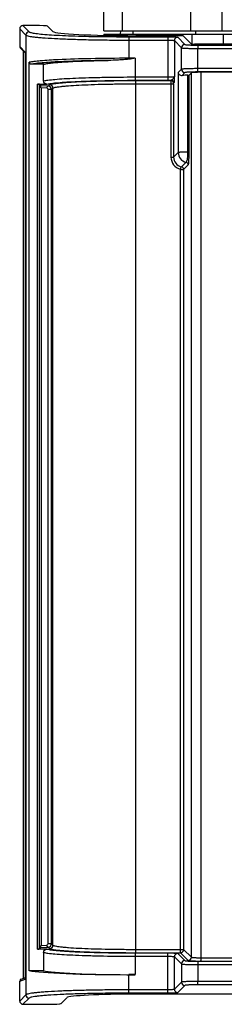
# Model space of a CAD drawing. Header units: millimetres. Extents: x 0 to 1000, y 0 to 850.
# Tile 53 of 80: x 301 to 332, y 627 to 775. Entities that reach past the tile are written whole.
import ezdxf

# ---------------------------------------------------------------- set-up
doc = ezdxf.new("R2010")
doc.units = ezdxf.units.MM
doc.header["$LTSCALE"] = 55.407407
doc.layers.get('0').update_dxf_attribs({"linetype": 'CONTINUOUS'})
doc.layers.add('CONGES', color=7, linetype='CONTINUOUS')

msp = doc.modelspace()

# ---------------------------------------------------------------- linework, layer by layer
at = {"color": 7, "linetype": 'CONTINUOUS'}
for p, q in [((313.41, 773.03), (313.41, 829.53)), ((302.99, 773.81), (301.28, 773.81)), ((300.79, 773.31), (300.79, 770.66)), ((304.99, 773.71), (305.79, 772.91)), ((313.41, 773.03), (433.41, 773.03)), ((313.41, 772.53), (313.41, 772.34)), ((313.41, 772.53), (433.41, 772.53)), ((315.92, 773.03), (315.91, 772.53)), ((301.65, 769.68), (300.87, 770.45)), ((301.29, 770.04), (301.29, 630.63)), ((301.64, 769.73), (301.64, 769.72)), ((301.64, 769.73), (301.64, 769.73)), ((301.64, 769.72), (301.64, 769.71)), ((301.64, 769.71), (301.64, 769.7)), ((301.64, 769.7), (301.65, 769.69)), ((301.65, 769.69), (301.65, 769.67)), ((301.65, 769.67), (301.65, 769.65)), ((301.65, 769.65), (301.65, 769.63)), ((301.65, 769.63), (301.65, 769.6)), ((301.65, 769.6), (301.66, 769.57)), ((301.66, 769.57), (301.66, 769.54)), ((301.66, 769.54), (301.66, 769.5)), ((301.67, 631.11), (301.67, 769.21)), ((302.22, 631.81), (302.22, 768.31)), ((304.39, 768.01), (302.53, 768.01)), ((304.39, 765.51), (304.39, 768.01)), ((326.59, 766.72), (326.26, 766.38)), ((303.45, 765.01), (304.89, 765.01)), ((303.75, 764.99), (303.96, 764.78)), ((303.99, 764.47), (303.99, 635.6)), ((304.89, 635.06), (303.45, 635.06)), ((303.75, 635.07), (303.96, 635.28)), ((304.39, 634.56), (304.39, 631.81)), ((304.39, 631.81), (302.22, 631.81)), ((300.79, 627.25), (300.79, 630.25)), ((300.99, 630.53), (301.65, 630.76)), ((301.65, 630.65), (301.64, 630.64)), ((301.64, 630.64), (301.64, 630.63)), ((301.64, 630.63), (301.64, 630.63)), ((301.66, 630.79), (301.65, 630.76)), ((301.65, 630.76), (301.65, 630.73)), ((301.65, 630.73), (301.65, 630.71)), ((301.65, 630.71), (301.65, 630.69)), ((301.65, 630.69), (301.65, 630.67)), ((301.65, 630.67), (301.65, 630.65)), ((301.66, 630.83), (301.66, 630.83)), ((301.66, 630.83), (301.66, 630.79)), ((301.67, 631.04), (301.67, 631.11)), ((318.16, 631.21), (317.2, 631.21)), ((306.99, 626.85), (307.89, 627.75)), ((428.45, 628.28), (318.37, 628.28)), ((301.28, 626.76), (304.99, 626.76))]:
    msp.add_line(p, q, dxfattribs=at)
at = {"color": 9, "linetype": 'CONTINUOUS'}
for p, q in [((326.49, 773.03), (326.49, 776.82)), ((331.22, 773.03), (331.23, 777.1)), ((316.25, 773.03), (316.25, 776.29)), ((301.28, 773.81), (302.22, 772.88)), ((300.79, 773.31), (301.72, 772.38)), ((301.72, 772.38), (301.72, 628.19)), ((316.25, 772.53), (316.25, 772.3)), ((317.81, 773.03), (317.8, 772.53)), ((326.7, 771.06), (326.7, 772.53)), ((327.27, 772.53), (327.28, 773.03)), ((331.43, 771.03), (331.43, 772.53)), ((313.4, 772.16), (313.45, 772.16)), ((317.2, 772.13), (317.2, 768.76)), ((317.2, 772.13), (323.04, 772.13)), ((317.2, 771.63), (323.04, 771.63)), ((323.04, 772.13), (323.04, 765.59)), ((324.04, 771.56), (324.04, 766.16)), ((324.04, 771.56), (325.12, 770.47)), ((324.54, 772.06), (325.62, 770.97)), ((301.62, 769.83), (300.79, 770.66)), ((301.66, 769.5), (301.66, 769.51)), ((325.12, 767.25), (325.12, 770.47)), ((327.54, 767.34), (327.54, 770.38)), ((301.67, 631.11), (301.67, 769.21)), ((301.67, 769.21), (301.67, 769.21)), ((318.16, 768.9), (317.2, 768.9)), ((318.16, 768.9), (318.16, 765.59)), ((324.62, 766.74), (325.12, 767.25)), ((324.62, 766.74), (324.62, 754.74)), ((325.2, 766.33), (325.62, 766.75)), ((326.07, 754.8), (326.07, 766.37)), ((326.26, 754.8), (326.26, 766.38)), ((326.59, 633.85), (326.59, 766.72)), ((328.05, 633.75), (328.05, 766.79)), ((303.45, 635.06), (303.45, 765.01)), ((303.75, 635.07), (303.75, 764.99)), ((305.09, 764.71), (305.29, 764.91)), ((318.16, 766.09), (323.04, 766.09)), ((318.16, 765.59), (323.04, 765.59)), ((318.27, 634.51), (318.27, 765.56)), ((318.27, 765.56), (323.54, 765.56)), ((318.27, 765.06), (323.93, 765.06)), ((323.53, 765.06), (323.53, 754.05)), ((323.57, 765.59), (323.54, 765.56)), ((323.97, 765.19), (323.93, 765.16)), ((323.93, 765.06), (323.93, 754.05)), ((305.09, 764.71), (303.96, 764.78)), ((304.86, 764.41), (303.99, 764.47)), ((305.05, 635.86), (305.05, 764.2)), ((305.58, 764.2), (305.05, 764.2)), ((305.58, 764.2), (305.79, 764.41)), ((305.58, 635.86), (305.58, 764.2)), ((305.79, 635.65), (305.79, 764.41)), ((324.62, 754.74), (323.93, 754.05)), ((326.26, 754.8), (326.07, 754.8)), ((323.53, 754.05), (323.93, 754.05)), ((325.12, 752.59), (325.8, 753.27)), ((324.94, 752.22), (325.04, 752.6)), ((324.94, 634.51), (324.94, 752.22)), ((325.43, 752.2), (326.12, 752.88)), ((325.43, 752.2), (325.43, 635.01)), ((303.96, 635.28), (305.09, 635.35)), ((303.99, 635.6), (304.86, 635.65)), ((305.58, 635.86), (305.05, 635.86)), ((305.09, 635.35), (305.29, 635.15)), ((305.58, 635.86), (305.79, 635.65)), ((318.27, 635.01), (325.43, 635.01)), ((325.43, 635.01), (326.59, 633.85)), ((318.16, 634.48), (318.16, 631.21)), ((318.16, 634.48), (323.04, 634.48)), ((318.16, 633.98), (323.04, 633.98)), ((318.27, 634.51), (324.94, 634.51)), ((323.04, 628.43), (323.04, 634.48)), ((324.04, 629.01), (324.04, 633.91)), ((324.04, 633.91), (325.12, 632.82)), ((324.54, 634.4), (325.62, 633.32)), ((324.94, 634.51), (326.09, 633.35)), ((325.12, 632.82), (325.12, 630.09)), ((327.54, 632.72), (327.54, 630.19)), ((300.79, 630.25), (301.62, 630.53)), ((301.66, 630.83), (301.66, 630.82)), ((301.67, 631.11), (301.67, 631.11)), ((317.2, 628.43), (317.2, 631.21)), ((323.04, 628.93), (317.2, 628.93)), ((325.12, 630.09), (324.04, 629.01)), ((325.62, 629.59), (324.54, 628.51)), ((301.72, 628.19), (300.79, 627.25)), ((302.22, 627.69), (301.28, 626.76)), ((323.04, 628.43), (317.2, 628.43))]:
    msp.add_line(p, q, dxfattribs=at)
for centre, radius, start, end in [((302.22, 772.38), 0.501, 90.1715, 179.8285), ((317.16, 1048), 275.86, 269.23, 270.0081), ((324.54, 771.56), 0.501, 90.1715, 179.8285), ((325.62, 770.47), 0.501, 90.1715, 179.8285), ((373.41, 29441.54), 28670.7, 269.908369, 270.091631), ((301.92, 769.83), 0.296, 179.8986, 189.6709), ((301.93, 769.83), 0.306, 189.6478, 200.7028), ((373.41, 29460.12), 28689.78, 269.9084, 270.0916), ((325.62, 767.25), 0.501, 180.1715, 269.8285), ((373.41, -27922.4), 28689.78, 89.9084, 90.0916), ((373.41, -27903.82), 28670.7, 89.908369, 90.091631), ((305.29, 764.41), 0.501, 0.1715, 89.8285), ((323.04, 793.11), 27.52, 269.9966, 271.0994), ((323.53, 765.16), 0.401, 0.1715, 89.8285), ((323.57, 765.19), 0.401, 0.1728, 89.8328), ((326.12, 754.74), 1.5, 180.1911, 257.7815), ((325.43, 754.05), 1.9, 179.9731, 254.9849), ((325.43, 754.05), 1.5, 179.9098, 255.0266), ((325.72, 752.88), 0.401, 0.1899, 77.7965), ((325.03, 752.2), 0.401, 0.178, 77.7951), ((305.29, 635.65), 0.501, 270.1715, 359.8285), ((324.93, 635.01), 0.501, 270.1893, 359.8107), ((324.54, 633.9), 0.501, 90.1715, 179.8285), ((325.62, 632.82), 0.501, 90.1715, 179.8285), ((326.09, 633.85), 0.501, 270.1715, 359.8285), ((373.41, 29303.89), 28670.7, 269.908369, 270.091631), ((373.41, 29294.54), 28661.33, 269.909286, 270.090714), ((373.41, 29275.97), 28642.26, 269.909256, 270.090744), ((373.41, 29322.47), 28689.78, 269.9084, 270.0916), ((297.08, 631.02), 4.59, 357.0368, 357.4429), ((324.54, 629.01), 0.501, 180.1715, 269.8285), ((325.62, 630.09), 0.501, 180.1715, 269.8285), ((373.41, -28059.55), 28689.78, 89.9084, 90.0916), ((373.41, -28040.97), 28670.7, 89.908369, 90.091631), ((302.22, 628.19), 0.501, 180.1715, 269.8285)]:
    msp.add_arc(centre, radius, start, end, dxfattribs=at)
at = {"color": 7, "linetype": 'CONTINUOUS'}
for centre, radius, start, end in [((301.92, 630.53), 0.297, 170.2387, 179.9962), ((301.93, 630.53), 0.307, 157.9984, 170.2611), ((287.61, 631.44), 14.06, 357.4776, 358.3888)]:
    msp.add_arc(centre, radius, start, end, dxfattribs=at)
for centre, major_axis, ratio, start_param, end_param in [((301.29, 773.31), (0.355, -0.355), 0.997265, 2.357564, 3.925621), ((302.99, 773.71), (2, 0), 0.052408, 0.05236, 1.570796), ((318.27, 772.95), (12.5, 0), 0.052408, -3.089233, -1.570796), ((301.09, 770.66), (-0.213, 0.213), 0.997265, 0.784029, 1.571395), ((327.61, 766.23), (3, 0), 0.052408, 2.112132, 2.504374), ((325.86, 766.38), (0.4, 0), 0.052408, -1.02946, -0.05236), ((328.09, 766.71), (1.5, 0), 0.052408, 1.601003, 3.089233), ((373.41, 688.11), (1502, 0), 0.052408, 1.54059, 1.601003), ((303.45, 764.99), (0.3, 0), 0.052408, 0.05236, 1.570796), ((303.96, 764.48), (-0.001, 0.301), 0.086646, -1.624382, -0.087233), ((303.45, 635.07), (0.3, 0), 0.052408, -1.570796, -0.05236), ((303.96, 635.58), (0.001, 0.301), 0.086646, -3.054359, -1.51721), ((317.2, 632.02), (15.5, 0), 0.052408, -2.880574, -1.570796), ((318.16, 631.94), (14, 0), 0.052408, -2.962058, -1.570796), ((301.09, 630.25), (0.285, 0.095), 0.998478, 1.57851, 2.820542), ((318.37, 627.73), (10.5, 0), 0.052408, 1.570796, 3.089233), ((301.29, 627.26), (0.355, 0.355), 0.997265, -3.925621, -2.357564), ((304.99, 626.86), (2, 0), 0.052408, -1.570796, -0.05236)]:
    msp.add_ellipse(centre, major_axis=major_axis, ratio=ratio, start_param=start_param, end_param=end_param, dxfattribs=at)
at = {"color": 9, "linetype": 'CONTINUOUS'}
for points, knots in [([(301.72, 772.38), (301.76, 772.34), (301.91, 772.29), (302.19, 772.22), (302.61, 772.15), (303.16, 772.08), (303.84, 772.02), (304.97, 771.93), (306.65, 771.84), (308.94, 771.75), (311.52, 771.68), (314.31, 771.64), (316.22, 771.63), (317.2, 771.63)], [0, 0, 0, 0, 0.010569, 0.029465, 0.056872, 0.092633, 0.136486, 0.188049, 0.312472, 0.461521, 0.629892, 0.811559, 1, 1, 1, 1]), ([(302.22, 772.88), (302.25, 772.85), (302.35, 772.8), (302.55, 772.74), (302.85, 772.69), (303.41, 772.6), (304.33, 772.51), (305.66, 772.41), (307.28, 772.32), (309.15, 772.25), (311.22, 772.19), (312.66, 772.17), (313.4, 772.16)], [0, 0, 0, 0, 0.011107, 0.02979, 0.056335, 0.090696, 0.182155, 0.302126, 0.447733, 0.615417, 0.801048, 1, 1, 1, 1]), ([(323.04, 772.13), (323.22, 772.13), (323.49, 772.13), (323.84, 772.12), (324.06, 772.11), (324.24, 772.1), (324.39, 772.09), (324.48, 772.07), (324.53, 772.07), (324.54, 772.06)], [0, 0, 0, 0, 0.370153, 0.538491, 0.687505, 0.811955, 0.90736, 0.97056, 1, 1, 1, 1]), ([(323.04, 771.63), (323.16, 771.63), (323.39, 771.63), (323.66, 771.62), (323.84, 771.6), (323.94, 771.59), (324, 771.58), (324.03, 771.57), (324.04, 771.56)], [0, 0, 0, 0, 0.369032, 0.685425, 0.809611, 0.905047, 0.968769, 1, 1, 1, 1]), ([(325.62, 770.97), (325.64, 770.96), (325.7, 770.95), (325.82, 770.93), (326, 770.92), (326.24, 770.9), (326.52, 770.89), (326.97, 770.88), (327.32, 770.87), (327.56, 770.87)], [0, 0, 0, 0, 0.029397, 0.092249, 0.187141, 0.31101, 0.459583, 0.627865, 1, 1, 1, 1]), ([(327.56, 770.87), (327.55, 770.86), (327.56, 770.81), (327.54, 770.7), (327.54, 770.55), (327.54, 770.44), (327.54, 770.38)], [0, 0, 0, 0, 0.091347, 0.311221, 0.629737, 1, 1, 1, 1]), ([(301.62, 769.82), (301.62, 769.82), (301.62, 769.83), (301.62, 769.83), (301.62, 769.83)], [0, 0, 0, 0, 0.54383, 1, 1, 1, 1]), ([(301.66, 769.51), (301.66, 769.59), (301.65, 769.69), (301.64, 769.8), (301.62, 769.82)], [0, 0, 0, 0, 0.703682, 1, 1, 1, 1]), ([(325.12, 770.47), (325.14, 770.46), (325.22, 770.45), (325.36, 770.43), (325.59, 770.42), (325.89, 770.4), (326.25, 770.39), (326.8, 770.38), (327.24, 770.38), (327.54, 770.38)], [0, 0, 0, 0, 0.028836, 0.091525, 0.1864, 0.310347, 0.459056, 0.627503, 1, 1, 1, 1]), ([(306.56, 768.68), (305.67, 768.64), (304.45, 768.57), (303.01, 768.43), (302.45, 768.35), (302.22, 768.31)], [0, 0, 0, 0, 0.61552, 0.838774, 1, 1, 1, 1]), ([(306.77, 768.38), (305.9, 768.34), (304.71, 768.27), (303.3, 768.13), (302.76, 768.05), (302.53, 768.01)], [0, 0, 0, 0, 0.614051, 0.837636, 1, 1, 1, 1]), ([(317.2, 768.9), (315.29, 768.9), (311.74, 768.86), (308.2, 768.76), (306.56, 768.68)], [0, 0, 0, 0, 0.537966, 1, 1, 1, 1]), ([(314.09, 768.58), (313.42, 768.57), (310.98, 768.54), (308.54, 768.47), (306.77, 768.38)], [0, 0, 0, 0, 0.274648, 1, 1, 1, 1]), ([(327.54, 767.34), (327.24, 767.34), (326.8, 767.34), (326.25, 767.33), (325.89, 767.32), (325.59, 767.3), (325.36, 767.29), (325.22, 767.27), (325.14, 767.26), (325.12, 767.25)], [0, 0, 0, 0, 0.372497, 0.540944, 0.689653, 0.8136, 0.908475, 0.971164, 1, 1, 1, 1]), ([(327.56, 766.85), (327.32, 766.84), (326.97, 766.84), (326.52, 766.83), (326.24, 766.82), (326, 766.8), (325.82, 766.79), (325.7, 766.77), (325.64, 766.76), (325.62, 766.75)], [0, 0, 0, 0, 0.372135, 0.540417, 0.68899, 0.812859, 0.907751, 0.970603, 1, 1, 1, 1]), ([(327.56, 766.85), (327.55, 766.86), (327.56, 766.91), (327.54, 767.02), (327.54, 767.17), (327.54, 767.28), (327.54, 767.34)], [0, 0, 0, 0, 0.091397, 0.311287, 0.629782, 1, 1, 1, 1]), ([(304.39, 765.51), (304.59, 765.56), (305.16, 765.65), (306.18, 765.75), (307.57, 765.85), (309.28, 765.93), (311.25, 766), (314.24, 766.07), (316.57, 766.09), (318.16, 766.09)], [0, 0, 0, 0, 0.047152, 0.122644, 0.224406, 0.349469, 0.494118, 0.654003, 1, 1, 1, 1]), ([(304.89, 765.01), (305.09, 765.07), (305.64, 765.15), (306.63, 765.25), (307.97, 765.35), (309.62, 765.43), (311.52, 765.5), (314.39, 765.57), (316.63, 765.59), (318.16, 765.59)], [0, 0, 0, 0, 0.047823, 0.12375, 0.225726, 0.350798, 0.49528, 0.65486, 1, 1, 1, 1]), ([(305.29, 764.91), (305.32, 764.95), (305.45, 764.99), (305.68, 765.05), (306.04, 765.11), (306.5, 765.17), (307.07, 765.22), (308.02, 765.3), (309.43, 765.38), (311.34, 765.46), (313.51, 765.51), (315.85, 765.55), (317.45, 765.56), (318.27, 765.56)], [0, 0, 0, 0, 0.01064, 0.029568, 0.056994, 0.092766, 0.136621, 0.188181, 0.312588, 0.461613, 0.629956, 0.811592, 1, 1, 1, 1]), ([(305.79, 764.41), (305.82, 764.45), (305.94, 764.49), (306.17, 764.55), (306.51, 764.61), (306.95, 764.67), (307.5, 764.72), (308.41, 764.8), (309.77, 764.88), (311.61, 764.96), (313.69, 765.02), (315.94, 765.05), (317.49, 765.06), (318.27, 765.06)], [0, 0, 0, 0, 0.010728, 0.029702, 0.057152, 0.092934, 0.136792, 0.188349, 0.312736, 0.46173, 0.630036, 0.811632, 1, 1, 1, 1]), ([(323.04, 766.09), (323.16, 766.09), (323.39, 766.09), (323.66, 766.1), (323.84, 766.12), (323.94, 766.13), (324, 766.14), (324.03, 766.15), (324.04, 766.16)], [0, 0, 0, 0, 0.369029, 0.685425, 0.809611, 0.905051, 0.968771, 1, 1, 1, 1]), ([(323.54, 765.56), (323.53, 765.54), (323.53, 765.49), (323.53, 765.33), (323.53, 765.17), (323.53, 765.06)], [0, 0, 0, 0, 0.090518, 0.310367, 1, 1, 1, 1]), ([(324.04, 766.16), (324.02, 766.04), (323.89, 765.87), (323.74, 765.71), (323.64, 765.62), (323.59, 765.6), (323.57, 765.59)], [0, 0, 0, 0, 0.49798, 0.784354, 0.907257, 1, 1, 1, 1]), ([(323.93, 765.16), (323.93, 765.15), (323.94, 765.11), (323.93, 765.08), (323.93, 765.06)], [0, 0, 0, 0, 0.311323, 1, 1, 1, 1]), ([(324.04, 766.16), (324.03, 766.05), (324.03, 765.83), (324.01, 765.58), (324, 765.4), (323.99, 765.3), (323.98, 765.24), (323.98, 765.2), (323.97, 765.19)], [0, 0, 0, 0, 0.347291, 0.65972, 0.789666, 0.89378, 0.965619, 1, 1, 1, 1]), ([(305.09, 764.71), (305.03, 764.71), (304.9, 764.63), (304.86, 764.49), (304.86, 764.41)], [0, 0, 0, 0, 0.455703, 1, 1, 1, 1]), ([(305.05, 764.2), (305.05, 764.26), (305.01, 764.37), (304.9, 764.41), (304.86, 764.41)], [0, 0, 0, 0, 0.564346, 1, 1, 1, 1]), ([(305.58, 764.2), (305.58, 764.33), (305.47, 764.6), (305.21, 764.71), (305.09, 764.71)], [0, 0, 0, 0, 0.516741, 1, 1, 1, 1]), ([(326.07, 754.8), (325.87, 754.8), (325.53, 754.79), (325.13, 754.78), (324.89, 754.77), (324.76, 754.76), (324.67, 754.75), (324.63, 754.74), (324.62, 754.74)], [0, 0, 0, 0, 0.396593, 0.706526, 0.82302, 0.911534, 0.970713, 1, 1, 1, 1]), ([(325.8, 753.27), (325.83, 753.3), (325.9, 753.38), (326, 753.65), (326.05, 754.14), (326.07, 754.55), (326.07, 754.8)], [0, 0, 0, 0, 0.065782, 0.217617, 0.530915, 1, 1, 1, 1]), ([(326.12, 752.88), (326.15, 752.91), (326.19, 753.06), (326.22, 753.4), (326.25, 754.01), (326.26, 754.51), (326.26, 754.8)], [0, 0, 0, 0, 0.060512, 0.222796, 0.546605, 1, 1, 1, 1]), ([(324.94, 752.22), (325, 752.22), (325.11, 752.21), (325.26, 752.2), (325.37, 752.2), (325.42, 752.2), (325.43, 752.2)], [0, 0, 0, 0, 0.370642, 0.688873, 0.909206, 1, 1, 1, 1]), ([(325.04, 752.6), (325.06, 752.6), (325.08, 752.6), (325.11, 752.59), (325.12, 752.59)], [0, 0, 0, 0, 0.723241, 1, 1, 1, 1]), ([(304.86, 635.65), (304.9, 635.66), (305.01, 635.7), (305.05, 635.81), (305.05, 635.86)], [0, 0, 0, 0, 0.434852, 1, 1, 1, 1]), ([(305.09, 635.35), (305.03, 635.36), (304.9, 635.44), (304.86, 635.58), (304.86, 635.65)], [0, 0, 0, 0, 0.455703, 1, 1, 1, 1]), ([(304.89, 635.06), (305.09, 635), (305.64, 634.92), (306.63, 634.81), (307.97, 634.72), (309.62, 634.63), (311.52, 634.57), (314.39, 634.5), (316.63, 634.48), (318.16, 634.48)], [0, 0, 0, 0, 0.047823, 0.123751, 0.225727, 0.3508, 0.495284, 0.654864, 1, 1, 1, 1]), ([(305.09, 635.35), (305.21, 635.36), (305.47, 635.47), (305.58, 635.73), (305.58, 635.86)], [0, 0, 0, 0, 0.482509, 1, 1, 1, 1]), ([(305.29, 635.15), (305.32, 635.12), (305.45, 635.07), (305.68, 635.01), (306.04, 634.96), (306.5, 634.9), (307.07, 634.84), (308.02, 634.77), (309.43, 634.69), (311.34, 634.61), (313.51, 634.55), (315.85, 634.52), (317.45, 634.51), (318.27, 634.51)], [0, 0, 0, 0, 0.01064, 0.029568, 0.056994, 0.092766, 0.136621, 0.188182, 0.312588, 0.461614, 0.629957, 0.811592, 1, 1, 1, 1]), ([(305.79, 635.65), (305.82, 635.62), (305.94, 635.57), (306.17, 635.51), (306.51, 635.46), (306.95, 635.4), (307.5, 635.34), (308.41, 635.27), (309.77, 635.18), (311.61, 635.11), (313.69, 635.05), (315.94, 635.02), (317.49, 635.01), (318.27, 635.01)], [0, 0, 0, 0, 0.010728, 0.029703, 0.057152, 0.092934, 0.136792, 0.18835, 0.312737, 0.461731, 0.630036, 0.811632, 1, 1, 1, 1]), ([(304.39, 634.56), (304.59, 634.5), (305.16, 634.42), (306.18, 634.31), (307.57, 634.22), (309.28, 634.14), (311.25, 634.07), (314.24, 634), (316.57, 633.98), (318.16, 633.98)], [0, 0, 0, 0, 0.047152, 0.122645, 0.224408, 0.349472, 0.494122, 0.654008, 1, 1, 1, 1]), ([(323.04, 634.48), (323.22, 634.48), (323.49, 634.48), (323.84, 634.47), (324.06, 634.46), (324.24, 634.45), (324.39, 634.44), (324.48, 634.42), (324.53, 634.42), (324.54, 634.4)], [0, 0, 0, 0, 0.370143, 0.538491, 0.687505, 0.811958, 0.907384, 0.970592, 1, 1, 1, 1]), ([(323.04, 633.98), (323.16, 633.98), (323.39, 633.98), (323.66, 633.96), (323.84, 633.95), (323.94, 633.94), (324, 633.92), (324.03, 633.91), (324.04, 633.91)], [0, 0, 0, 0, 0.369031, 0.685424, 0.809608, 0.905043, 0.968777, 1, 1, 1, 1]), ([(325.62, 633.32), (325.64, 633.31), (325.7, 633.3), (325.82, 633.28), (326, 633.26), (326.24, 633.25), (326.52, 633.24), (326.97, 633.23), (327.32, 633.22), (327.56, 633.22)], [0, 0, 0, 0, 0.029385, 0.092258, 0.187144, 0.311012, 0.459589, 0.627871, 1, 1, 1, 1]), ([(326.09, 633.35), (326.11, 633.34), (326.17, 633.33), (326.29, 633.31), (326.47, 633.29), (326.71, 633.28), (326.99, 633.27), (327.44, 633.25), (327.79, 633.25), (328.03, 633.25)], [0, 0, 0, 0, 0.029381, 0.092268, 0.187164, 0.31103, 0.459599, 0.627876, 1, 1, 1, 1]), ([(326.59, 633.85), (326.6, 633.84), (326.65, 633.82), (326.74, 633.81), (326.88, 633.79), (327.05, 633.78), (327.27, 633.77), (327.6, 633.75), (327.87, 633.75), (328.05, 633.75)], [0, 0, 0, 0, 0.030557, 0.093769, 0.188664, 0.312361, 0.460664, 0.628614, 1, 1, 1, 1]), ([(327.56, 633.22), (327.55, 633.21), (327.56, 633.15), (327.54, 633.05), (327.54, 632.9), (327.54, 632.78), (327.54, 632.72)], [0, 0, 0, 0, 0.091347, 0.311221, 0.629737, 1, 1, 1, 1]), ([(328.03, 633.25), (328.04, 633.26), (328.03, 633.32), (328.05, 633.42), (328.05, 633.57), (328.05, 633.69), (328.05, 633.75)], [0, 0, 0, 0, 0.091335, 0.311209, 0.62973, 1, 1, 1, 1]), ([(325.12, 632.82), (325.14, 632.81), (325.22, 632.8), (325.36, 632.78), (325.59, 632.77), (325.89, 632.75), (326.25, 632.74), (326.8, 632.73), (327.24, 632.72), (327.54, 632.72)], [0, 0, 0, 0, 0.028828, 0.091528, 0.186401, 0.310346, 0.459056, 0.627503, 1, 1, 1, 1]), ([(301.62, 630.53), (301.63, 630.53), (301.63, 630.56), (301.64, 630.6), (301.65, 630.68), (301.66, 630.75), (301.66, 630.78)], [0, 0, 0, 0, 0.076042, 0.257305, 0.55947, 1, 1, 1, 1]), ([(317.2, 628.93), (316.22, 628.93), (314.31, 628.92), (311.52, 628.88), (308.94, 628.82), (306.65, 628.73), (304.97, 628.64), (303.84, 628.55), (303.16, 628.48), (302.61, 628.42), (302.19, 628.35), (301.91, 628.28), (301.76, 628.23), (301.72, 628.19)], [0, 0, 0, 0, 0.188441, 0.370108, 0.538479, 0.687528, 0.811951, 0.863514, 0.907367, 0.943128, 0.970535, 0.989431, 1, 1, 1, 1]), ([(324.04, 629.01), (324.03, 629), (324, 628.99), (323.94, 628.98), (323.84, 628.96), (323.66, 628.95), (323.39, 628.94), (323.16, 628.93), (323.04, 628.93)], [0, 0, 0, 0, 0.031221, 0.094956, 0.190391, 0.314576, 0.630966, 1, 1, 1, 1]), ([(327.54, 630.19), (327.24, 630.19), (326.8, 630.19), (326.25, 630.17), (325.89, 630.16), (325.59, 630.15), (325.36, 630.14), (325.22, 630.11), (325.14, 630.11), (325.12, 630.09)], [0, 0, 0, 0, 0.372497, 0.540944, 0.689654, 0.813599, 0.908472, 0.971172, 1, 1, 1, 1]), ([(327.56, 629.69), (327.32, 629.69), (326.97, 629.69), (326.52, 629.68), (326.24, 629.66), (326, 629.65), (325.82, 629.64), (325.7, 629.62), (325.64, 629.61), (325.62, 629.59)], [0, 0, 0, 0, 0.372129, 0.540411, 0.688988, 0.812856, 0.907742, 0.970615, 1, 1, 1, 1]), ([(327.56, 629.69), (327.55, 629.71), (327.56, 629.76), (327.54, 629.86), (327.54, 630.02), (327.54, 630.13), (327.54, 630.19)], [0, 0, 0, 0, 0.0914, 0.31129, 0.629784, 1, 1, 1, 1]), ([(317.2, 628.43), (316.25, 628.43), (314.4, 628.42), (311.7, 628.38), (309.2, 628.32), (306.99, 628.23), (305.37, 628.14), (304.27, 628.05), (303.61, 627.98), (303.08, 627.92), (302.67, 627.85), (302.4, 627.78), (302.26, 627.73), (302.22, 627.69)], [0, 0, 0, 0, 0.188408, 0.370044, 0.538387, 0.687413, 0.811819, 0.86338, 0.907235, 0.943006, 0.970432, 0.98936, 1, 1, 1, 1]), ([(324.54, 628.51), (324.53, 628.5), (324.48, 628.49), (324.39, 628.48), (324.24, 628.47), (324.06, 628.45), (323.84, 628.45), (323.49, 628.44), (323.22, 628.43), (323.04, 628.43)], [0, 0, 0, 0, 0.029405, 0.092616, 0.188043, 0.312496, 0.461509, 0.629855, 1, 1, 1, 1])]:
    msp.add_open_spline(points, degree=3, knots=knots, dxfattribs=at)
at = {"color": 7, "linetype": 'CONTINUOUS'}
for points, knots in [([(301.67, 769.21), (301.67, 769.24), (301.67, 769.34), (301.66, 769.44), (301.66, 769.51)], [0, 0, 0, 0, 0.259935, 1, 1, 1, 1]), ([(302.53, 768.01), (302.45, 768.01), (302.29, 768.07), (302.22, 768.23), (302.22, 768.31)], [0, 0, 0, 0, 0.500755, 1, 1, 1, 1]), ([(304.39, 768.01), (304.54, 768.05), (304.94, 768.12), (305.65, 768.21), (306.6, 768.3), (308.28, 768.41), (310.8, 768.51), (312.93, 768.56), (314.09, 768.58)], [0, 0, 0, 0, 0.049357, 0.12393, 0.222518, 0.343395, 0.642763, 1, 1, 1, 1]), ([(317.2, 768.76), (316.94, 768.72), (316.41, 768.68), (315.38, 768.61), (314.6, 768.59), (314.09, 768.58)], [0, 0, 0, 0, 0.253502, 0.505213, 1, 1, 1, 1]), ([(324.62, 766.74), (324.63, 766.63), (324.78, 766.39), (325.06, 766.31), (325.2, 766.33)], [0, 0, 0, 0, 0.429548, 1, 1, 1, 1]), ([(304.89, 765.01), (304.76, 765.01), (304.5, 765.11), (304.39, 765.38), (304.39, 765.51)], [0, 0, 0, 0, 0.50037, 1, 1, 1, 1]), ([(304.39, 634.56), (304.39, 634.69), (304.5, 634.95), (304.76, 635.06), (304.89, 635.06)], [0, 0, 0, 0, 0.499667, 1, 1, 1, 1])]:
    msp.add_open_spline(points, degree=3, knots=knots, dxfattribs=at)
msp.add_open_spline([(318.16, 768.9), (317.84, 768.85), (317.52, 768.8), (317.2, 768.76)], degree=3, dxfattribs=at)
at = {"layer": 'CONGES', "color": 7, "linetype": 'CONTINUOUS'}
for p, q in [((324.86, 772.29), (318.27, 772.29)), ((325.35, 772.27), (326.56, 771.06)), ((419.76, 771.03), (327.06, 771.03))]:
    msp.add_line(p, q, dxfattribs=at)
for centre, start_param, end_param in [((324.86, 772.26), 0.05236, 1.570796), ((327.06, 771.06), -3.089233, -1.570796)]:
    msp.add_ellipse(centre, major_axis=(0.5, 0), ratio=0.052408, start_param=start_param, end_param=end_param, dxfattribs=at)

doc.saveas('drawing.dxf')
